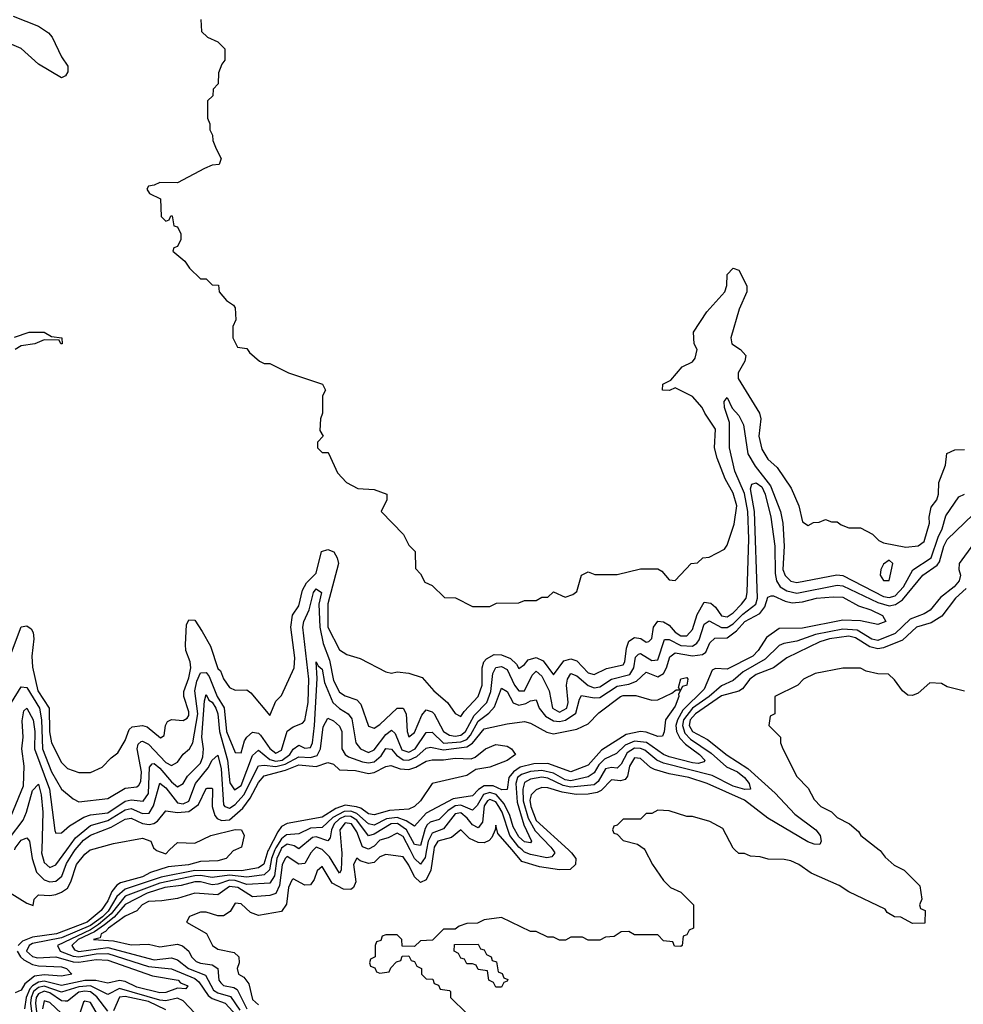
# Model space of a CAD drawing. Header units: inches. Extents: x 2671394 to 2765652, y 830470 to 955458.
# Tile 250 of 256: x 2696165 to 2699426, y 939466 to 942870. Entities that reach past the tile are written whole.
import ezdxf

# ---------------------------------------------------------------- set-up
doc = ezdxf.new("R2010")
doc.units = ezdxf.units.IN
doc.header["$MEASUREMENT"] = 0
doc.layers.add('C6993', color=7, linetype='Continuous')
doc.layers.add('C6994', color=7, linetype='Continuous')

msp = doc.modelspace()

# ---------------------------------------------------------------- linework, layer by layer
at = {"layer": 'C6993', "color": 2}
for points, elevation in [([(2696132.1, 939852.1), (2696190, 939816), (2696212.1, 939807.9), (2696215.3, 939830), (2696230, 939844.7), (2696270, 939842.4), (2696290, 939846), (2696310, 939853.4), (2696330, 939868), (2696342.3, 939890), (2696361.1, 939950), (2696390, 939984.9), (2696409.2, 940000)], 6), ([(2696910.7, 940000), (2696903.4, 939996.6), (2696878.8, 939970), (2696850, 939962), (2696790, 939960.4), (2696749, 939949), (2696678.3, 939941.7), (2696617.6, 939922.4), (2696590, 939907.5), (2696513.9, 939886.1), (2696501.4, 939878.6), (2696483.8, 939856.2), (2696470, 939824.4), (2696446.7, 939790), (2696398.6, 939750), (2696292.7, 939710), (2696210, 939698.7), (2696175.4, 939684.6), (2696160.2, 939670)], 6), ([(2697024.8, 940000), (2697023.2, 939996.8), (2697009.4, 939950.6), (2696990, 939938), (2696932.2, 939927.8), (2696770, 939929), (2696654.2, 939905.8), (2696530, 939864), (2696501.5, 939838.5), (2696471.3, 939788.7), (2696451.4, 939768.6), (2696410, 939738.8), (2696310, 939696), (2696210, 939676.4), (2696198.2, 939670), (2696188.6, 939650), (2696210, 939631.7), (2696226.9, 939626.9), (2696290, 939630.1), (2696350, 939612.5), (2696370, 939611.5), (2696430, 939621.6), (2696470, 939618.4), (2696624.2, 939564.2), (2696712.7, 939550), (2696720.8, 939540.8), (2696746, 939530), (2696739.8, 939520.2), (2696710, 939522.2), (2696670, 939507.5), (2696650, 939506.4), (2696570, 939525.2), (2696530, 939544.8), (2696510, 939548.4), (2696470, 939539.3), (2696428.4, 939548.4), (2696390, 939548.5), (2696310, 939531.1), (2696250, 939545.7), (2696230, 939542.9), (2696209.4, 939530.6), (2696200.3, 939519.7), (2696187.1, 939490), (2696182.3, 939450)], 10), ([(2696203.6, 940000), (2696207.9, 939970), (2696223, 939923), (2696250, 939896.5), (2696270, 939890.2), (2696290, 939892.4), (2696311, 939909), (2696327, 939953), (2696349.5, 939990.5), (2696357.5, 940000)], 10), ([(2696241.4, 940000), (2696241.1, 939990), (2696250, 939956.3), (2696270, 939939.5), (2696290, 939948.5), (2696328, 940000)], 14), ([(2697047.2, 940000), (2697035.4, 939970), (2697028.5, 939931.5), (2697010, 939913.7), (2696950, 939905.3), (2696890, 939912.9), (2696830, 939904.6), (2696790, 939911.8), (2696770, 939910.8), (2696650, 939885.5), (2696530, 939839.9), (2696481.2, 939778.8), (2696437.8, 939742.2), (2696410, 939724.1), (2696296.4, 939670), (2696304.9, 939650), (2696350, 939632.2), (2696370, 939630.6), (2696430, 939641.1), (2696470, 939641.9), (2696610, 939596.4), (2696690, 939588.7), (2696770, 939555), (2696784, 939544), (2696817, 939497), (2696830, 939486.3), (2696874.9, 939470), (2696940, 939400)], 14), ([(2697067.3, 940000), (2697053.8, 939970), (2697046.1, 939910), (2697030, 939884.8), (2696950, 939880.9), (2696910, 939894.5), (2696890, 939895.9), (2696850, 939881.7), (2696830, 939879.5), (2696790, 939889.8), (2696770, 939889.8), (2696722.8, 939877.2), (2696666.4, 939870), (2696606, 939850), (2696530, 939811.4), (2696492, 939768), (2696458.9, 939741.1), (2696423.5, 939716.5), (2696367.2, 939690), (2696345, 939670), (2696355, 939655), (2696369.3, 939649.3), (2696470, 939662.4), (2696630, 939620.2), (2696690, 939626.9), (2696710, 939619.6), (2696748.9, 939590), (2696807.3, 939567.3), (2696835.3, 939515.3), (2696850, 939505.5), (2696893.3, 939493.3), (2696925.7, 939445.7)], 18), ([(2697180.9, 940000), (2697171.5, 939990), (2697150, 939952.8), (2697130, 939951.1), (2697090, 939977.7), (2697082.3, 939970), (2697071.8, 939948.2), (2697063.5, 939876.5), (2697050, 939849.7), (2697030, 939842.7), (2696970, 939837.6), (2696919.1, 939870), (2696890, 939873.1), (2696850, 939844.7), (2696770, 939850.9), (2696710, 939832.6), (2696656.3, 939823.7), (2696610, 939822), (2696588.9, 939810), (2696570, 939789.6), (2696530, 939770.9), (2696471.7, 939730), (2696462.1, 939717.9), (2696446.9, 939710), (2696443.8, 939696.2), (2696420.7, 939690), (2696490, 939685.7), (2696550, 939671.3), (2696610, 939673.7), (2696650, 939664.9), (2696710, 939674), (2696728.2, 939668.2), (2696750.2, 939650.2), (2696758.9, 939630), (2696774.8, 939614.8), (2696790, 939608.5), (2696830, 939603.2), (2696850, 939590.4), (2696853.8, 939550), (2696860.5, 939540.5), (2696870, 939531.6), (2696904.9, 939524.9), (2696917.2, 939517.2), (2696950, 939450.3)], 22), ([(2696635.9, 940000), (2696638, 939998), (2696670, 939986.8), (2696683.5, 940000)], 6), ([(2697596.2, 940000), (2697586.2, 939930), (2697570, 939897), (2697550, 939887.3), (2697530, 939907), (2697510, 939947.3), (2697490, 939975.6), (2697430, 939983.6), (2697410, 939976.2), (2697390, 939956.9), (2697370, 939952.8), (2697342.3, 939962.2), (2697330, 939972), (2697318.7, 939950), (2697327.2, 939890), (2697318.9, 939870), (2697310, 939863.1), (2697284.4, 939864.4), (2697245.2, 939885.2), (2697210, 939942.7), (2697192.8, 939927.2), (2697182.5, 939897.5), (2697170, 939879.5), (2697150, 939877.6), (2697110, 939899.5), (2697105.1, 939894.9), (2697094.6, 939870), (2697087, 939813), (2697070, 939787), (2696990, 939773.6), (2696963.1, 939783.1), (2696930, 939813.6), (2696910, 939816), (2696892.4, 939787.6), (2696870, 939772.3), (2696850, 939772.3), (2696810, 939785.2), (2696790, 939785.2), (2696752, 939770), (2696742, 939750), (2696810.8, 939710.8), (2696831, 939670), (2696850, 939657.3), (2696905.8, 939645.8), (2696922.8, 939630), (2696924, 939610), (2696917.3, 939590), (2696921, 939570), (2696939.6, 939559.6), (2696957.5, 939537.5), (2696970, 939483), (2696990, 939464.9)], 26), ([(2697277.3, 940000), (2697278.2, 939990), (2697276.4, 939930), (2697270, 939919.3), (2697236, 939976), (2697211.8, 940000)], 22), ([(2698325.5, 940000), (2698352, 939950), (2698390, 939894), (2698414, 939870), (2698450, 939854), (2698494, 939810), (2698494, 939730), (2698478, 939722), (2698470, 939706), (2698458, 939702), (2698454, 939670), (2698450, 939666), (2698427.3, 939667.3), (2698422, 939682), (2698390, 939686), (2698370, 939706), (2698290, 939706), (2698270, 939718), (2698243.6, 939716.4), (2698219.6, 939700.4), (2698190, 939698), (2698170, 939688), (2698130, 939688), (2698110, 939698), (2698070, 939698), (2698051.6, 939688.4), (2698030, 939688), (2698010, 939698), (2697990, 939698), (2697950, 939718), (2697930, 939718), (2697830, 939766), (2697770, 939758), (2697747.3, 939747.3), (2697710, 939746), (2697683.6, 939736.4), (2697670, 939726), (2697630, 939726), (2697591.6, 939688.4), (2697550, 939686), (2697530, 939666), (2697487.3, 939667.3), (2697486, 939690), (2697470, 939706), (2697430, 939706), (2697418, 939702), (2697412.7, 939687.3), (2697398, 939682), (2697394, 939670), (2697394, 939630), (2697378, 939622), (2697374, 939610), (2697378, 939598), (2697392.7, 939592.7), (2697398, 939578), (2697410, 939574), (2697442, 939578), (2697447.3, 939592.7), (2697467.3, 939612.7), (2697482, 939618), (2697487.3, 939632.7), (2697510, 939634), (2697518, 939618), (2697530, 939614), (2697538, 939598), (2697554, 939590), (2697554, 939570), (2697570, 939554), (2697592.7, 939552.7), (2697598, 939538), (2697612.7, 939532.7), (2697618, 939518), (2697650, 939514), (2697654, 939510), (2697654, 939490), (2697710, 939434)], 30), ([(2697571.5, 940000), (2697566.4, 939973.6), (2697550, 939951.1), (2697529.9, 939969.9), (2697514.2, 940000)], 22), ([(2698061.5, 940000), (2698072.4, 939990), (2698086.7, 939970), (2698086, 939950), (2698067.4, 939932.6), (2698030, 939930.8), (2697961, 939941), (2697900.4, 939960.4), (2697866.4, 940000)], 26), ([(2698007.6, 940000), (2698014.3, 939990), (2698003.7, 939976.3), (2697987.1, 939972.9), (2697930, 939983.9), (2697910, 939992.8), (2697901.6, 940000)], 22), ([(2699135.5, 940000), (2699138, 939998), (2699155.3, 939975.3), (2699187.3, 939947.3), (2699222, 939930), (2699276, 939876), (2699282, 939830), (2699274, 939810), (2699278, 939798), (2699294, 939790), (2699292.7, 939747.3), (2699250, 939746), (2699210, 939768), (2699188.4, 939768.4), (2699163.1, 939783.1), (2699155.3, 939795.3), (2699030, 939855.3), (2698996.5, 939876.5), (2698900.2, 939920.2), (2698858, 939950), (2698830, 939962), (2698807.3, 939967.3), (2698751.6, 939968.4), (2698723.6, 939976.4), (2698690, 939978), (2698670, 939988), (2698650, 939988), (2698636.7, 940000)], 30), ([(2696156.3, 939650), (2696167.6, 939630), (2696179.5, 939619.5), (2696210, 939603.9), (2696230, 939599.7), (2696310, 939595.5), (2696327.3, 939590), (2696346, 939570), (2696310, 939563.1), (2696250, 939568.6), (2696216.3, 939563.7), (2696183.5, 939536.5), (2696170, 939515.1), (2696150, 939506)], 6), ([(2696770, 939436), (2696730, 939478), (2696710, 939487.3), (2696670, 939477.7), (2696650, 939480.7), (2696510, 939521.1), (2696470, 939499.7), (2696410, 939529.9), (2696370, 939526.8), (2696310, 939508.5), (2696250, 939529.1), (2696230, 939524.3), (2696213.4, 939510), (2696204.4, 939490), (2696202.1, 939470), (2696216, 939356)], 14), ([(2696470, 939443), (2696431.9, 939491.9), (2696410, 939509.1), (2696390, 939512.2), (2696370, 939508.4), (2696330, 939477.2), (2696322.7, 939477.2), (2696310, 939478), (2696270, 939505.4), (2696250, 939512), (2696230, 939502.6), (2696222.5, 939490), (2696219.4, 939470), (2696231.6, 939370)], 18), ([(2696310, 939434.5), (2696270, 939472.9), (2696250, 939478), (2696244, 939450)], 22), ([(2696490, 939337), (2696410, 939472.2), (2696390, 939476.9), (2696386.2, 939473.8), (2696370, 939425.2)], 22), ([(2696670, 939447), (2696610, 939476.4), (2696530, 939492.9), (2696510, 939490.7), (2696490, 939443.7)], 18)]:
    msp.add_lwpolyline(points, dxfattribs=dict(at, elevation=elevation))
at = {"layer": 'C6993', "color": 2, "elevation": 30}
msp.add_lwpolyline([(2697810, 939526), (2697802, 939542), (2697786, 939550), (2697782, 939582), (2697750, 939586), (2697742, 939602), (2697730, 939606), (2697710, 939606), (2697702, 939622), (2697690, 939626), (2697682, 939642), (2697666, 939650), (2697667.3, 939672.7), (2697750, 939674), (2697758, 939658), (2697770, 939654), (2697778, 939638), (2697794, 939630), (2697798, 939618), (2697812.7, 939612.7), (2697818, 939578), (2697832.7, 939572.7), (2697838, 939558), (2697851.6, 939551.6), (2697850, 939546), (2697838, 939542), (2697830, 939526)], close=True, dxfattribs=at)
at = {"layer": 'C6994', "color": 2}
for points, elevation in [([(2696142.7, 942882.7), (2696230, 942848.5), (2696265.1, 942825.1), (2696278, 942810), (2696310, 942742), (2696332, 942710), (2696332, 942690), (2696323.6, 942676.4), (2696310, 942669), (2696230, 942717), (2696170, 942771.1), (2696114.5, 942794.5)], 26), ([(2696791.6, 942871.6), (2696794, 942830), (2696814, 942810), (2696850, 942794), (2696874, 942770), (2696874, 942730), (2696863.6, 942716.4), (2696852.7, 942687.3), (2696851.6, 942648.4), (2696834, 942630), (2696832.7, 942607.3), (2696814, 942590), (2696814, 942530), (2696822, 942510), (2696822, 942490), (2696831.6, 942471.6), (2696832.7, 942452.7), (2696843.6, 942423.6), (2696862, 942390), (2696854, 942370), (2696830, 942368), (2696803.6, 942356.4), (2696710, 942306), (2696650, 942308), (2696630, 942298), (2696610, 942295.3), (2696604.7, 942284.7), (2696614, 942270), (2696651.6, 942251.6), (2696654, 942190), (2696670, 942174), (2696682, 942178), (2696687.3, 942192.7), (2696692.7, 942192.7), (2696698, 942158), (2696710, 942154), (2696722, 942130), (2696722, 942110), (2696710, 942086), (2696698, 942082), (2696694, 942070), (2696736, 942036), (2696751.6, 942011.6), (2696790, 941974), (2696810, 941974), (2696830, 941954), (2696852.7, 941952.7), (2696854, 941930), (2696879.6, 941899.6), (2696903.6, 941883.6), (2696910, 941874), (2696912.7, 941832.7), (2696902, 941810), (2696902, 941770), (2696918, 941738), (2696950, 941734), (2696959.6, 941719.6), (2696994, 941690), (2697010, 941682), (2697030, 941682), (2697094, 941650), (2697212, 941610), (2697222, 941590), (2697212, 941570), (2697212, 941510), (2697204.7, 941490), (2697202, 941450), (2697214, 941430), (2697194, 941410), (2697194, 941390), (2697210, 941374), (2697230, 941374), (2697234, 941370), (2697263.6, 941303.6), (2697294, 941270), (2697334, 941250), (2697390, 941246), (2697434, 941230), (2697434, 941210), (2697414, 941170), (2697491.1, 941091.1), (2697510, 941054), (2697531.6, 941031.6), (2697532.7, 940972.7), (2697550, 940954), (2697565.4, 940925.4), (2697590, 940914), (2697632.7, 940872.7), (2697671.6, 940871.6), (2697730, 940842), (2697790, 940842), (2697812.7, 940852.7), (2697890, 940854), (2697910, 940862), (2697950, 940862), (2697970, 940874), (2697990, 940874), (2698010, 940892), (2698050, 940874), (2698076.4, 940883.6), (2698090, 940894), (2698106, 940950), (2698130, 940962), (2698152.7, 940952.7), (2698230, 940952), (2698310, 940972), (2698370, 940972), (2698383.6, 940963.6), (2698410, 940934), (2698430, 940932), (2698486, 940990), (2698507.3, 940992.7), (2698526, 941010), (2698547.3, 941012.7), (2698600.4, 941039.6), (2698610, 941054), (2698634.2, 941125.8), (2698642.7, 941190), (2698630, 941233.2), (2698603, 941283), (2698574.9, 941354.9), (2698566, 941390), (2698570, 941455.3), (2698532.7, 941510), (2698524, 941530), (2698490, 941568), (2698430, 941598), (2698411.1, 941588.9), (2698386, 941590), (2698388, 941610), (2698415.3, 941624.7), (2698454, 941670), (2698490, 941687.7), (2698499.3, 941700.7), (2698506.6, 941730), (2698496, 941750), (2698493.2, 941790), (2698539.5, 941860.5), (2698602, 941930), (2698609.1, 941950.9), (2698609.3, 941990), (2698630, 942011.3), (2698650, 942004.7), (2698678, 941950), (2698678, 941930), (2698650.9, 941869.1), (2698622.8, 941770), (2698626, 941750), (2698656, 941730), (2698674, 941710), (2698670.7, 941690), (2698648, 941650), (2698648.4, 941630), (2698722, 941510), (2698726, 941490), (2698719.5, 941430), (2698730, 941386), (2698750, 941351), (2698782.5, 941322.5), (2698830.9, 941250.9), (2698858, 941190), (2698870, 941134), (2698890, 941122), (2698908.4, 941131.6), (2698927.3, 941132.7), (2698950, 941142), (2698970, 941134), (2698990, 941134), (2699003.6, 941123.6), (2699030, 941114), (2699070, 941114), (2699111.6, 941091.6), (2699134, 941070), (2699150, 941062), (2699227.3, 941047.3), (2699270, 941051), (2699290, 941066), (2699309.4, 941129.4), (2699307.3, 941150), (2699315.1, 941184.9), (2699334, 941210), (2699339.5, 941230), (2699340.9, 941270), (2699364, 941330), (2699369.3, 941370.7), (2699396.4, 941383.6), (2699430, 941384.7)], 30), ([(2696147.2, 941772.8), (2696198, 941790), (2696250, 941790.4), (2696274.8, 941774.8), (2696311.3, 941770), (2696312, 941750), (2696308, 941750), (2696302, 941762), (2696250, 941763.7), (2696218, 941750), (2696170, 941742.4), (2696150.2, 941729.8)], 26), ([(2696137.4, 940682.6), (2696170, 940771), (2696190, 940774.8), (2696204.5, 940764.5), (2696211.8, 940751.8), (2696214.6, 940730), (2696207.1, 940670), (2696210, 940631.3), (2696227.9, 940550), (2696267.5, 940490), (2696268.1, 940408.1), (2696275.3, 940370), (2696310, 940302.8), (2696330, 940282), (2696370, 940267.3), (2696410, 940267.3), (2696450, 940286), (2696481.5, 940318.5), (2696504.7, 940335.3), (2696530, 940378), (2696543.8, 940416.2), (2696554.3, 940425.7), (2696589.5, 940430.5), (2696605.2, 940425.3), (2696652.1, 940387.9), (2696664, 940396), (2696669.2, 940430), (2696676.5, 940443.5), (2696690, 940450.6), (2696730, 940447.7), (2696744.5, 940455.5), (2696750, 940464.7), (2696750, 940478), (2696732.6, 940530), (2696732.7, 940547.3), (2696750, 940594.8), (2696757.2, 940630), (2696754.6, 940650), (2696739.8, 940690), (2696738.2, 940710), (2696741.6, 940778.4), (2696750, 940796), (2696770, 940794.8), (2696795.4, 940755.4), (2696824.8, 940704.8), (2696850, 940626.8), (2696858.8, 940618.8), (2696870, 940592), (2696890, 940562), (2696910, 940552), (2696950, 940554), (2696963.6, 940543.6), (2697030, 940464.7), (2697050, 940514), (2697070, 940534), (2697113.2, 940630), (2697115.6, 940664.4), (2697102.4, 940770), (2697108.2, 940811.8), (2697130, 940844), (2697142, 940898), (2697156.2, 940923.8), (2697190, 940956.3), (2697207.9, 941032.1), (2697230, 941038.4), (2697250.2, 941030.2), (2697262, 941010), (2697266.7, 940990), (2697230.3, 940850.3), (2697229.5, 940770), (2697270, 940691.3), (2697295.3, 940675.3), (2697342, 940662), (2697430, 940616), (2697450, 940611.3), (2697470, 940616), (2697510, 940610.8), (2697556.3, 940596.3), (2697596, 940550), (2697644, 940510), (2697670, 940471.3), (2697690, 940461), (2697701.1, 940478.9), (2697750, 940530.7), (2697763, 940570), (2697763, 940630), (2697769.6, 940650), (2697778.8, 940661.2), (2697804.8, 940675.3), (2697830, 940674.9), (2697861.6, 940661.6), (2697882, 940642), (2697890, 940627.7), (2697910, 940640.7), (2697922.4, 940657.6), (2697950, 940665.5), (2697973.7, 940653.7), (2698010, 940605.5), (2698045.7, 940654.3), (2698070, 940661.1), (2698090, 940654), (2698130, 940612.4), (2698150, 940606), (2698192.9, 940627.1), (2698250, 940640.3), (2698256.4, 940650), (2698262, 940698), (2698270, 940721.6), (2698290, 940734.3), (2698311.5, 940731.5), (2698330, 940718.4), (2698339.3, 940720.7), (2698349.6, 940730.4), (2698355.4, 940770), (2698370, 940790.5), (2698390, 940788.8), (2698410, 940776.5), (2698430, 940753.1), (2698450, 940740.2), (2698470, 940740.3), (2698490, 940762), (2698505.7, 940814.3), (2698530, 940857), (2698553.7, 940853.7), (2698570, 940839.3), (2698590, 940809.1), (2698610, 940806), (2698630, 940819.6), (2698659.7, 940850), (2698675.4, 940870), (2698678.5, 940890), (2698684.6, 941075.4), (2698681.6, 941170), (2698670, 941231.8), (2698636, 941310), (2698618.2, 941390), (2698617.7, 941477.7), (2698600.9, 941530), (2698599, 941550), (2698610, 941564.7), (2698627.3, 941527.3), (2698650, 941502), (2698666.7, 941470), (2698680.8, 941370), (2698706.6, 941326.6), (2698759.1, 941259.1), (2698793.6, 941170), (2698802.4, 941130), (2698806.8, 941050), (2698802, 940970), (2698810, 940948.7), (2698830, 940929.1), (2698850, 940924.7), (2698988.5, 940951.5), (2699010, 940949.2), (2699150, 940876.3), (2699170, 940872.8), (2699190, 940878.2), (2699219.4, 940910), (2699251.4, 940968.6), (2699314.6, 941010), (2699338.5, 941081.5), (2699352.9, 941110), (2699365.3, 941154.7), (2699410, 941220.7), (2699429.6, 941230.4)], 26), ([(2696136.8, 940510), (2696170, 940563.7), (2696190, 940561.3), (2696233.4, 940490), (2696241.1, 940450), (2696243.9, 940350), (2696274.7, 940270), (2696310.2, 940210.2), (2696350, 940176.3), (2696370, 940166), (2696470, 940177.6), (2696530, 940214), (2696570, 940217.6), (2696576.5, 940223.5), (2696583.5, 940236.5), (2696585.8, 940270), (2696570.9, 940349.1), (2696574.8, 940365.3), (2696585.3, 940374.7), (2696590, 940376.5), (2696610, 940365.5), (2696670, 940302.8), (2696690, 940292.2), (2696710, 940303), (2696730, 940330.5), (2696752, 940350), (2696763, 940370), (2696780.7, 940470), (2696769.9, 940550), (2696777.1, 940582.9), (2696790, 940612.2), (2696810, 940613.7), (2696820.1, 940600.1), (2696847.5, 940530), (2696871.3, 940491.3), (2696879.8, 940410), (2696910, 940337.3), (2696930, 940336), (2696942.6, 940377.4), (2696950, 940390.4), (2696970, 940407.4), (2696990, 940403.6), (2696997.3, 940397.3), (2697030, 940350.4), (2697050, 940334.6), (2697070, 940344.9), (2697090, 940410.4), (2697110, 940426), (2697142, 940438), (2697150, 940447.3), (2697154.2, 940465.8), (2697162.3, 940510), (2697164.1, 940590), (2697143.7, 940770), (2697147.2, 940790), (2697165.7, 940830), (2697180.4, 940890), (2697190, 940903.1), (2697208, 940890), (2697198.5, 940850), (2697202, 940770), (2697213.5, 940713.5), (2697235.7, 940655.7), (2697250, 940585.5), (2697270, 940544.9), (2697290, 940532.7), (2697330, 940519.3), (2697343.6, 940503.6), (2697370, 940427.7), (2697390, 940420.5), (2697410, 940434), (2697470, 940490.6), (2697490, 940490.6), (2697500.4, 940470), (2697504, 940410), (2697510, 940390.8), (2697530, 940406), (2697554.6, 940465.4), (2697570, 940483.8), (2697590, 940477.6), (2697597.6, 940470), (2697630, 940408.9), (2697650, 940396.5), (2697670, 940393.5), (2697690, 940396.6), (2697706, 940410), (2697735.6, 940464.4), (2697779, 940510), (2697792.7, 940547.3), (2697800.2, 940610), (2697810, 940630.2), (2697830, 940634), (2697850, 940623.6), (2697875.2, 940570), (2697890, 940550.3), (2697910, 940550.3), (2697936.2, 940603.8), (2697950, 940618.3), (2697970, 940600.3), (2697994.4, 940550), (2698005.8, 940490), (2698030, 940476.5), (2698055.8, 940490), (2698060.7, 940510), (2698054.8, 940570), (2698057.6, 940590), (2698070, 940610.3), (2698090, 940602.3), (2698130, 940568.4), (2698150, 940560.6), (2698170, 940563.5), (2698210, 940590.2), (2698274, 940606), (2698287.4, 940630), (2698293.3, 940666.7), (2698303.1, 940676.9), (2698310, 940679.6), (2698350, 940654.9), (2698370, 940657.6), (2698393, 940727), (2698410, 940727.9), (2698450, 940706.7), (2698490, 940705), (2698505.2, 940714.8), (2698513.1, 940726.9), (2698530, 940780.4), (2698547.7, 940792.3), (2698590, 940769.3), (2698610, 940768.5), (2698630, 940781.4), (2698664.5, 940815.5), (2698708.9, 940850), (2698714.9, 940870), (2698704.7, 941170), (2698691, 941249), (2698695.6, 941264.4), (2698710, 941268.9), (2698730, 941255.5), (2698741.3, 941230), (2698760.6, 941150), (2698774.2, 941050), (2698775.9, 940955.9), (2698780.6, 940930), (2698793.1, 940910), (2698816, 940896), (2698850, 940887.8), (2698990, 940915.2), (2699010, 940913.4), (2699130, 940855.1), (2699170, 940843.5), (2699191.6, 940848.4), (2699215.6, 940864.4), (2699286.2, 940950), (2699335.8, 940984.1), (2699343.9, 940996.1), (2699358.4, 941050), (2699370, 941073.1), (2699459.8, 941160.2)], 22), ([(2699461.3, 941058.7), (2699411.8, 940990), (2699410.3, 940970), (2699415.8, 940950), (2699411.2, 940930), (2699394, 940910), (2699347.4, 940872.6), (2699310.7, 940829.3), (2699290, 940816.2), (2699241.9, 940798.1), (2699190, 940748.1), (2699130, 940724.2), (2699110, 940729.1), (2699059.3, 940759.3), (2699010, 940763.4), (2698915, 940745), (2698850, 940721.2), (2698806.2, 940713.8), (2698790, 940706.3), (2698740.6, 940659.4), (2698664.8, 940615.2), (2698630, 940586), (2698590, 940567.9), (2698547.2, 940530), (2698490, 940489.9), (2698458.6, 940450), (2698455.4, 940430), (2698463.5, 940403.5), (2698483.1, 940383.1), (2698554, 940334), (2698607.7, 940287.7), (2698645.3, 940270), (2698670, 940250.2), (2698685.3, 940230), (2698690.4, 940209.6), (2698671.4, 940208.6), (2698630, 940221), (2698557.6, 940257.6), (2698390, 940300.2), (2698367.1, 940310), (2698324.8, 940344.8), (2698310, 940351.1), (2698290, 940352.2), (2698264.6, 940335.4), (2698243.4, 940296.6), (2698230, 940282.6), (2698210, 940284.5), (2698190, 940280.3), (2698163.9, 940236.1), (2698150, 940225.6), (2698070, 940217.1), (2698043.3, 940223.3), (2697990, 940248.4), (2697970, 940251.1), (2697930, 940244.4), (2697910, 940233.3), (2697904.1, 940210), (2697904.7, 940170), (2697922.1, 940110), (2697946.4, 940066.4), (2698000.9, 940010), (2698007.6, 940000)], 22), ([(2699436, 940904), (2699398.9, 940870), (2699351.6, 940808.4), (2699314.4, 940785.6), (2699263.8, 940770), (2699215.1, 940724.9), (2699150, 940698.3), (2699130, 940694.7), (2699102.6, 940702.6), (2699053.8, 940733.8), (2699030, 940738.8), (2698964, 940730), (2698930, 940719.3), (2698815.9, 940664.1), (2698770, 940629.7), (2698710, 940606), (2698687.6, 940590), (2698663.2, 940556.8), (2698650, 940548.5), (2698590, 940532.3), (2698500.8, 940470), (2698481.5, 940450), (2698479, 940430), (2698490, 940409.3), (2698541.5, 940381.5), (2698610, 940328), (2698681.3, 940281.3), (2698776.1, 940196.1), (2698843.7, 940123.7), (2698916.5, 940070), (2698931.4, 940050), (2698934.6, 940030), (2698930, 940019.3), (2698910, 940019.7), (2698888.1, 940028.1), (2698749.8, 940109.8), (2698670, 940171.6), (2698540.9, 940230), (2698477.2, 940250), (2698410, 940262.6), (2698358.2, 940278.2), (2698344.8, 940284.8), (2698310, 940316.4), (2698290, 940318), (2698272.3, 940290), (2698265.4, 940254.6), (2698256.9, 940243.1), (2698241.6, 940238.4), (2698210, 940242.2), (2698174.6, 940205.4), (2698160.9, 940199), (2698130, 940192.2), (2698088.6, 940191.4), (2698039.5, 940199.5), (2697990, 940215.1), (2697970, 940215.6), (2697950, 940208.2), (2697933.1, 940190), (2697928.3, 940171.7), (2697931, 940150), (2697950, 940102), (2698061.5, 940000)], 26), ([(2696090, 940008.2), (2696178.4, 940221.6), (2696181, 940290), (2696172.8, 940350), (2696176.8, 940390), (2696173.7, 940446.3), (2696179.3, 940480.7), (2696189.5, 940490.5), (2696211.8, 940450), (2696217.7, 940410), (2696216.3, 940350), (2696268, 940210), (2696287.2, 940067.2), (2696290, 940058), (2696310, 940058.8), (2696336.9, 940083.1), (2696386.8, 940113.2), (2696410, 940121.2), (2696470, 940128.8), (2696530, 940168.7), (2696550, 940172.9), (2696591.4, 940168.6), (2696610, 940194.8), (2696614, 940286), (2696622.7, 940297.3), (2696630, 940298.9), (2696650, 940282.6), (2696690, 940235.3), (2696710, 940218.7), (2696729.8, 940230.2), (2696744.7, 940255.3), (2696790, 940300.3), (2696798.1, 940321.9), (2696800.2, 940350), (2696795.2, 940390), (2696804, 940516), (2696810, 940537.3), (2696818.3, 940518.3), (2696830, 940510.3), (2696842.9, 940490), (2696850, 940470.5), (2696856.2, 940410), (2696883.9, 940310), (2696891.4, 940231.4), (2696908, 940208), (2696930, 940223.1), (2696970, 940326), (2696990, 940344.9), (2697030, 940313.2), (2697050, 940306.5), (2697071.7, 940310), (2697098.5, 940330), (2697110, 940348.9), (2697130, 940362.4), (2697150, 940351.8), (2697170, 940354), (2697177.3, 940370), (2697183.4, 940430), (2697192.9, 940592.9), (2697190, 940650.7), (2697196.8, 940636.8), (2697210, 940624.7), (2697218.7, 940578.7), (2697246.9, 940510), (2697270, 940488.9), (2697300.4, 940470), (2697313.5, 940453.5), (2697327, 940370), (2697343, 940350), (2697370, 940337), (2697390, 940346), (2697430, 940399), (2697450, 940414), (2697462.3, 940402.3), (2697486.2, 940346.2), (2697510, 940338.5), (2697531.6, 940350), (2697570, 940405.7), (2697590, 940407.2), (2697630, 940369.5), (2697690, 940373.3), (2697710, 940382), (2697723.2, 940396.8), (2697750, 940444.9), (2697786.8, 940473.2), (2697805.8, 940494.2), (2697830, 940558.8), (2697850, 940547.3), (2697870, 940508.4), (2697890, 940500.3), (2697914, 940506), (2697930, 940515.8), (2697950, 940518.8), (2697960.3, 940490), (2697982.5, 940462.5), (2698010, 940446.4), (2698030, 940444.3), (2698051.1, 940448.9), (2698087.5, 940472.5), (2698099.3, 940520.7), (2698106.5, 940533.5), (2698150, 940526.2), (2698170, 940527.3), (2698230, 940566), (2698270, 940572.9), (2698296.3, 940583.7), (2698330, 940614), (2698370, 940598.9), (2698390, 940610.3), (2698400.7, 940630), (2698411.9, 940668.1), (2698430, 940681.5), (2698490, 940671), (2698524.2, 940675.8), (2698535.9, 940684.1), (2698550, 940715.5), (2698567.7, 940732.3), (2698610, 940733.8), (2698642.3, 940757.7), (2698671.1, 940790), (2698722.8, 940817.2), (2698740, 940840), (2698750, 940873.4), (2698762, 940878), (2698770, 940878.9), (2698810, 940859.6), (2698834.2, 940854.2), (2698870, 940857.2), (2698918, 940870), (2698975.6, 940875.6), (2699010, 940874), (2699063.6, 940843.6), (2699106, 940830), (2699146.8, 940810), (2699158, 940790), (2699130, 940779.5), (2699070, 940791.8), (2699010, 940794.3), (2698870, 940766.2), (2698790, 940765.4), (2698745.6, 940734.4), (2698716.9, 940690), (2698698, 940670), (2698610, 940625.1), (2698570, 940627), (2698558.5, 940621.5), (2698530, 940555.6), (2698456.4, 940483.6), (2698437.7, 940450), (2698433, 940430), (2698434.6, 940410), (2698446.1, 940386.1), (2698465.3, 940365.3), (2698514, 940330), (2698533.1, 940310), (2698530, 940304.5), (2698510, 940299.2), (2698490, 940301.4), (2698410, 940322), (2698389.4, 940329.4), (2698331.4, 940371.4), (2698290, 940376.1), (2698257.4, 940362.6), (2698227, 940333), (2698186.2, 940313.8), (2698166.2, 940293.8), (2698150, 940266.2), (2698130, 940252.3), (2698070, 940238.7), (2698050, 940242.7), (2698010, 940265.2), (2697970, 940274.9), (2697930, 940271.6), (2697899.3, 940260.7), (2697885.9, 940250), (2697879.5, 940230), (2697884.7, 940164.7), (2697907, 940087), (2697934, 940030), (2697930, 940024.2), (2697910, 940027.7), (2697890, 940045), (2697870, 940079.7), (2697858.7, 940118.7), (2697838.8, 940158.8), (2697811.1, 940191.1), (2697790, 940198.5), (2697768.1, 940191.9), (2697745.9, 940154.1), (2697730, 940138), (2697690, 940155), (2697670, 940152.3), (2697645, 940135), (2697615, 940105), (2697583.7, 940096.3), (2697572.8, 940087.2), (2697566.1, 940073.9), (2697550, 940015.6), (2697530, 940019.1), (2697502.3, 940070), (2697471.1, 940091.1), (2697448.8, 940090), (2697390, 940054.2), (2697370, 940048.6), (2697330, 940103.4), (2697310, 940116.1), (2697290, 940116.7), (2697270, 940107.9), (2697252.1, 940090), (2697242.7, 940070), (2697238.6, 940041.4), (2697230, 940031.3), (2697190, 940045.2), (2697176.6, 940043.4), (2697130, 940004), (2697113.8, 940013.8), (2697090, 940020.3), (2697070, 940006), (2697067.3, 940000)], 18), ([(2699430, 940549), (2699370, 940564), (2699350, 940575.3), (2699310, 940578), (2699270, 940542), (2699250, 940534), (2699234.6, 940534.6), (2699215.3, 940550), (2699188.4, 940588.4), (2699167.3, 940607.3), (2699130, 940608.7), (2699090, 940618), (2699070, 940628), (2699010, 940628), (2698914, 940610), (2698874, 940590), (2698854, 940570), (2698774, 940530), (2698774, 940470), (2698758, 940462), (2698754, 940430), (2698794, 940390), (2698794, 940370), (2698802, 940350), (2698850, 940254), (2698890, 940214), (2698910, 940174), (2698934, 940150), (2698970, 940132), (2698990, 940112), (2699032, 940090), (2699063.6, 940063.6), (2699072, 940050), (2699135.5, 940000)], 30), ([(2696328, 940000), (2696358.6, 940041.4), (2696410, 940084.7), (2696470, 940102), (2696530, 940139), (2696550, 940143.2), (2696590, 940125.8), (2696613, 940127), (2696627.4, 940152.6), (2696650, 940230.3), (2696670, 940214.6), (2696710, 940162.9), (2696730, 940159), (2696750, 940168.3), (2696773.1, 940230), (2696816.3, 940283.7), (2696830, 940310.8), (2696850, 940327.3), (2696860.9, 940280.9), (2696870, 940156), (2696874, 940150), (2696890, 940144), (2696910, 940157.6), (2696940.2, 940190), (2696990, 940290.2), (2697010, 940293.4), (2697050, 940288.1), (2697083, 940297), (2697130, 940321.7), (2697170, 940319.1), (2697193, 940327), (2697204.7, 940350), (2697214.2, 940425.8), (2697230, 940455.5), (2697250, 940446.4), (2697270, 940427.7), (2697278.3, 940410), (2697278.5, 940350), (2697290.2, 940330.2), (2697301.9, 940321.9), (2697350, 940304), (2697370, 940300.9), (2697390, 940304.8), (2697414.4, 940325.6), (2697430.2, 940350.2), (2697450, 940348.9), (2697467.4, 940327.4), (2697490, 940310.9), (2697510, 940310.1), (2697537.1, 940322.9), (2697570, 940351.5), (2697584.5, 940355.5), (2697630, 940345.5), (2697710, 940356.1), (2697730.4, 940369.6), (2697770, 940419), (2697850, 940436.4), (2697910, 940443.7), (2697930, 940438.7), (2697987.1, 940407.1), (2698010, 940401.7), (2698090, 940418), (2698130, 940436.4), (2698166, 940474), (2698240.9, 940530), (2698250, 940534), (2698293.8, 940533.8), (2698350, 940518), (2698370, 940519.1), (2698418.4, 940541.6), (2698434, 940554), (2698446, 940554), (2698442, 940562), (2698450, 940591.3), (2698470, 940596), (2698474, 940590), (2698470.5, 940570), (2698455.3, 940564.7), (2698442, 940538), (2698442.8, 940530), (2698430, 940497.2), (2698396.4, 940450), (2698392.1, 940407.9), (2698386.4, 940393.6), (2698370, 940392.3), (2698330, 940407.4), (2698310, 940409.8), (2698261, 940399), (2698175.1, 940344.9), (2698130, 940293), (2698070, 940269.8), (2697990, 940298.5), (2697942.3, 940297.7), (2697894.4, 940285.6), (2697871.1, 940270), (2697855.8, 940250), (2697850, 940209.2), (2697831.8, 940208.2), (2697801.3, 940221.3), (2697770, 940221.4), (2697750.6, 940209.4), (2697730, 940187.4), (2697663.2, 940176.8), (2697570, 940127.1), (2697530, 940082), (2697501.1, 940101.1), (2697470, 940111.6), (2697432.4, 940107.6), (2697390, 940086.1), (2697370, 940089.8), (2697330, 940126.2), (2697310, 940134.1), (2697286.8, 940133.2), (2697247.7, 940112.3), (2697210, 940078), (2697170, 940075.2), (2697130, 940055.8), (2697087.6, 940052.4), (2697070, 940038.2), (2697050, 940007.1), (2697047.2, 940000)], 14), ([(2696357.5, 940000), (2696386.1, 940033.9), (2696410, 940051), (2696481.5, 940078.5), (2696530, 940106.5), (2696550, 940110.2), (2696590, 940091), (2696612.4, 940087.6), (2696629, 940091), (2696640.9, 940099.1), (2696670, 940135.5), (2696710, 940129.2), (2696750, 940133.4), (2696783.3, 940156.7), (2696810, 940212.4), (2696813, 940213), (2696830, 940214), (2696831, 940211), (2696830.2, 940150), (2696839.1, 940119.1), (2696848.1, 940108.1), (2696862.1, 940102.1), (2696890, 940104.3), (2696936, 940144), (2696961.1, 940178.9), (2696990, 940233.4), (2697010, 940256.1), (2697083.8, 940276.2), (2697130, 940294.4), (2697190, 940288.9), (2697230, 940302.4), (2697250, 940296.3), (2697270, 940277.1), (2697325.9, 940274.1), (2697370, 940264.4), (2697390, 940268), (2697430, 940288), (2697448.2, 940291.8), (2697480.2, 940280.2), (2697510, 940278), (2697534.3, 940285.7), (2697570, 940306.7), (2697590, 940311.6), (2697630, 940311.3), (2697670, 940317.4), (2697725.1, 940314.9), (2697739.1, 940320.9), (2697775.3, 940350), (2697810, 940364), (2697850, 940358.8), (2697864.7, 940350), (2697878, 940330), (2697850, 940309.6), (2697790, 940286), (2697741.4, 940278.6), (2697710, 940257.2), (2697590.5, 940229.5), (2697550, 940169.4), (2697530, 940149.6), (2697510, 940140.7), (2697443.6, 940136.4), (2697390, 940120.9), (2697370, 940124.8), (2697344.4, 940144.4), (2697329.5, 940149.5), (2697290, 940154.5), (2697257.2, 940142.8), (2697210, 940113.8), (2697089.1, 940090.9), (2697070, 940080.5), (2697056.9, 940063.1), (2697024.8, 940000)], 10), ([(2696117.1, 940000), (2696130, 940041.1), (2696176.8, 940103.2), (2696188.8, 940130), (2696210, 940204.9), (2696230, 940226.8), (2696239.2, 940190), (2696245.8, 940130), (2696241.4, 940000)], 14), ([(2697901.6, 940000), (2697890, 940009.8), (2697858.6, 940050), (2697831.9, 940130), (2697820.7, 940150), (2697810, 940166.3), (2697790, 940174.9), (2697781.3, 940170), (2697770, 940153), (2697763.9, 940096.1), (2697750, 940076.9), (2697730, 940086.2), (2697711.9, 940110), (2697690, 940127.9), (2697670, 940125.3), (2697630, 940072.8), (2697590, 940058), (2697577.1, 940030), (2697571.5, 940000)], 22), ([(2698636.7, 940000), (2698630, 940006), (2698594.6, 940074.6), (2698550, 940098), (2698490, 940115.3), (2698470, 940115.3), (2698410, 940135.3), (2698370, 940138), (2698350, 940126), (2698330, 940126), (2698310, 940106), (2698250, 940106), (2698230, 940086), (2698218, 940082), (2698214, 940070), (2698218, 940058), (2698230, 940054), (2698250, 940032), (2698299.6, 940019.6), (2698323.6, 940003.6), (2698325.5, 940000)], 30), ([(2697514.2, 940000), (2697490, 940046.6), (2697470, 940058.5), (2697438.2, 940041.8), (2697410, 940033.6), (2697390, 940013.1), (2697370, 940002.8), (2697350, 940011.1), (2697330, 940062.4), (2697312.3, 940090), (2697290, 940093.3), (2697271.3, 940070), (2697277.3, 940000)], 22), ([(2697866.4, 940000), (2697817.2, 940057.2), (2697810, 940086), (2697808.4, 940070), (2697797.2, 940042.8), (2697787.5, 940032.5), (2697770, 940024.5), (2697750, 940025.1), (2697719.7, 940039.7), (2697690, 940069.2), (2697657.6, 940042.4), (2697610, 940029.7), (2697597.6, 940010), (2697596.2, 940000)], 26), ([(2696683.5, 940000), (2696710, 940026), (2696770, 940022.8), (2696826, 940050), (2696910.4, 940070.4), (2696932, 940070), (2696941, 940050), (2696932, 940010), (2696910.7, 940000)], 6), ([(2696148.4, 940000), (2696150, 940005.5), (2696170, 940033.7), (2696190, 940042), (2696199.3, 940030), (2696203.6, 940000)], 10), ([(2696409.2, 940000), (2696410, 940000.7), (2696490, 940022), (2696590, 940040.5), (2696618.8, 940030), (2696627.7, 940007.7), (2696635.9, 940000)], 6), ([(2697211.8, 940000), (2697210, 940001.8), (2697190, 940009.7), (2697180.9, 940000)], 22)]:
    msp.add_lwpolyline(points, dxfattribs=dict(at, elevation=elevation))
at = {"layer": 'C6994', "color": 2, "elevation": 30}
msp.add_lwpolyline([(2699170, 941002), (2699150, 940988), (2699141, 940970), (2699138, 940950), (2699150, 940932), (2699170, 940932), (2699182, 940990)], close=True, dxfattribs=at)

doc.saveas('drawing.dxf')
